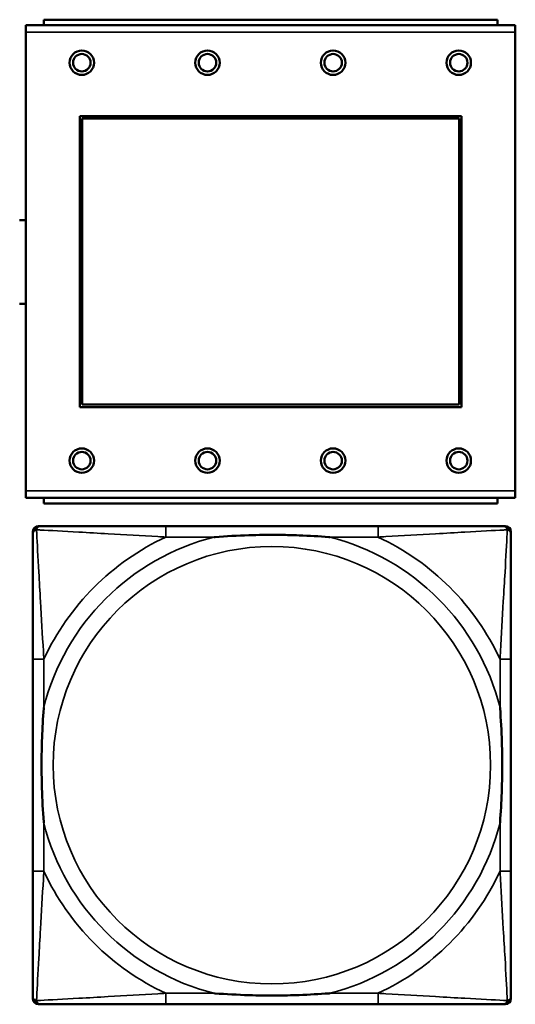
# Model space of a CAD drawing. Header units: inches. Extents: x 1.9 to 64.4, y 1.6 to 69.2.
# Tile 58 of 256: x 27.4 to 28.1, y 45.2 to 46.6. Entities that reach past the tile are written whole.
import ezdxf

# ---------------------------------------------------------------- set-up
doc = ezdxf.new("R2010")
doc.units = ezdxf.units.IN
doc.header["$MEASUREMENT"] = 0
doc.layers.add('Visible (ANSI)', color=7, linetype='Continuous', lineweight=50)
doc.layers.add('Visible Narrow (ANSI)', color=7, linetype='Continuous', lineweight=35)

msp = doc.modelspace()

# ---------------------------------------------------------------- linework, layer by layer
at = {"layer": 'Visible (ANSI)'}
for p, q in [((28.0829, 46.5614), (27.4329, 46.5614)), ((27.4329, 46.5534), (27.4329, 46.5614)), ((28.0829, 46.5614), (28.0829, 46.5534)), ((28.1084, 46.5534), (27.4074, 46.5534)), ((27.4074, 46.5434), (27.4074, 46.5534)), ((28.1084, 46.5534), (28.1084, 46.5434)), ((27.4074, 46.5434), (27.4074, 45.8864)), ((28.1084, 45.8864), (28.1084, 46.5434)), ((27.4844, 46.0064), (27.4844, 46.4234)), ((27.4844, 46.4234), (28.0314, 46.4234)), ((27.488, 46.4198), (28.0278, 46.4198)), ((27.488, 46.01), (27.488, 46.4198)), ((28.0278, 46.4198), (28.0278, 46.01)), ((28.0314, 46.4234), (28.0314, 46.0064)), ((28.0278, 46.01), (27.488, 46.01)), ((28.0314, 46.0064), (27.4844, 46.0064)), ((27.4074, 45.8764), (27.4074, 45.8864)), ((28.1084, 45.8864), (28.1084, 45.8764)), ((27.4074, 45.8764), (28.1084, 45.8764)), ((27.4329, 45.8764), (27.4329, 45.8684)), ((28.0829, 45.8684), (27.4329, 45.8684)), ((28.0829, 45.8684), (28.0829, 45.8764)), ((27.4172, 45.1589), (27.4172, 45.8281)), ((27.4251, 45.836), (27.429, 45.836)), ((27.9117, 45.836), (27.6077, 45.836)), ((28.0904, 45.836), (28.0943, 45.836)), ((28.1022, 45.8281), (28.1022, 45.8242)), ((27.4172, 45.6455), (27.4172, 45.3415)), ((28.1022, 45.3415), (28.1022, 45.6455)), ((28.1022, 45.1628), (28.1022, 45.1589)), ((28.0943, 45.151), (27.4251, 45.151)), ((27.6077, 45.151), (27.9117, 45.151))]:
    msp.add_line(p, q, dxfattribs=at)
for centre, radius in [((27.4874, 46.4998), 0.0175), ((27.6674, 46.4998), 0.0175), ((27.8474, 46.4998), 0.0175), ((28.0274, 46.4998), 0.0175), ((27.4874, 46.4998), 0.0125), ((27.6674, 46.4998), 0.0125), ((27.8474, 46.4998), 0.0125), ((28.0274, 46.4998), 0.0125), ((27.4874, 45.9298), 0.0175), ((27.4874, 45.9298), 0.0125), ((27.6674, 45.9298), 0.0175), ((27.6674, 45.9298), 0.0125), ((27.8474, 45.9298), 0.0175), ((27.8474, 45.9298), 0.0125), ((28.0274, 45.9298), 0.0175), ((28.0274, 45.9298), 0.0125)]:
    msp.add_circle(centre, radius, dxfattribs=at)
for centre, radius, start, end in [((27.4031, 46.2144), 0.06, 85.9286, 94.5311), ((27.4031, 46.2144), 0.06, 265.4689, 274.0714), ((27.4251, 45.8281), 0.00787, 90, 180), ((27.429, 45.8242), 0.0118, 90, 180), ((28.0904, 45.8242), 0.0118, 0, 90), ((28.0943, 45.8281), 0.00787, 0, 90), ((27.429, 45.1628), 0.0118, 180, 270), ((28.0904, 45.1628), 0.0118, 270, 360), ((27.4251, 45.1589), 0.00787, 180, 270), ((28.0943, 45.1589), 0.00787, 270, 0)]:
    msp.add_arc(centre, radius, start, end, dxfattribs=at)
for points, knots in [([(27.6077, 45.836), (27.6042, 45.836), (27.6006, 45.836), (27.597, 45.836), (27.5638, 45.836), (27.5301, 45.836), (27.4992, 45.836), (27.4723, 45.836), (27.4467, 45.836), (27.4333, 45.836), (27.4317, 45.836), (27.4302, 45.836), (27.429, 45.836)], [0, 0, 0, 0, 0.0272471, 0.0272471, 0.0272471, 0.2790553, 0.2790553, 0.2790553, 0.4988354, 0.4988354, 0.4988354, 0.5252205, 0.5252205, 0.5252205, 0.5252205]), ([(28.0904, 45.836), (28.0755, 45.836), (28.0339, 45.836), (27.9933, 45.836), (27.9667, 45.836), (27.9389, 45.836), (27.9117, 45.836)], [-0.5252205, -0.5252205, -0.5252205, -0.5252205, -0.20743, -0.20743, -0.20743, 0, 0, 0, 0]), ([(27.4172, 45.8242), (27.4172, 45.8093), (27.4172, 45.7677), (27.4172, 45.7271), (27.4172, 45.7005), (27.4172, 45.6727), (27.4172, 45.6455)], [-0.5252205, -0.5252205, -0.5252205, -0.5252205, -0.20743, -0.20743, -0.20743, 0, 0, 0, 0]), ([(27.677, 45.8203), (27.6774, 45.8203), (27.6778, 45.8203), (27.6943, 45.8216), (27.7104, 45.8224), (27.7334, 45.8231), (27.7401, 45.8233), (27.7492, 45.8234), (27.7517, 45.8234), (27.7558, 45.8234), (27.7574, 45.8234), (27.7605, 45.8234), (27.762, 45.8234), (27.7656, 45.8234), (27.7677, 45.8234), (27.7738, 45.8234), (27.778, 45.8233), (27.7877, 45.8231), (27.7933, 45.8229), (27.8131, 45.8222), (27.8271, 45.8214), (27.8416, 45.8203), (27.842, 45.8203), (27.8425, 45.8203)], [-0.416114, -0.416114, -0.416114, -0.416114, -0.4127691, -0.4127691, -0.2896446, -0.2896446, -0.2388934, -0.2388934, -0.2201881, -0.2201881, -0.2080204, -0.2080204, -0.196499, -0.196499, -0.1809939, -0.1809939, -0.149741, -0.149741, -0.1073162, -0.1073162, 0, 0, 0.0033356, 0.0033356, 0.0033356, 0.0033356]), ([(28.1022, 45.6455), (28.1022, 45.649), (28.1022, 45.6526), (28.1022, 45.6562), (28.1022, 45.6894), (28.1022, 45.7231), (28.1022, 45.754), (28.1022, 45.7809), (28.1022, 45.8065), (28.1022, 45.8199), (28.1022, 45.8215), (28.1022, 45.823), (28.1022, 45.8242)], [0, 0, 0, 0, 0.0272471, 0.0272471, 0.0272471, 0.2790553, 0.2790553, 0.2790553, 0.4988354, 0.4988354, 0.4988354, 0.5252205, 0.5252205, 0.5252205, 0.5252205]), ([(27.4329, 45.4108), (27.4329, 45.4112), (27.4329, 45.4116), (27.4316, 45.4281), (27.4308, 45.4442), (27.4301, 45.4671), (27.4299, 45.4738), (27.4298, 45.483), (27.4298, 45.4855), (27.4298, 45.4896), (27.4298, 45.4912), (27.4298, 45.4943), (27.4298, 45.4958), (27.4298, 45.4994), (27.4298, 45.5015), (27.4298, 45.5076), (27.4299, 45.5118), (27.4301, 45.5215), (27.4303, 45.5271), (27.431, 45.5469), (27.4318, 45.5609), (27.4329, 45.5754), (27.4329, 45.5758), (27.4329, 45.5762)], [-0.416114, -0.416114, -0.416114, -0.416114, -0.4127691, -0.4127691, -0.2896446, -0.2896446, -0.2388934, -0.2388934, -0.2201881, -0.2201881, -0.2080204, -0.2080204, -0.196499, -0.196499, -0.1809939, -0.1809939, -0.149741, -0.149741, -0.1073162, -0.1073162, 0, 0, 0.0033356, 0.0033356, 0.0033356, 0.0033356]), ([(28.0865, 45.5762), (28.0865, 45.5758), (28.0865, 45.5754), (28.0878, 45.5589), (28.0886, 45.5428), (28.0894, 45.5199), (28.0895, 45.5132), (28.0896, 45.504), (28.0896, 45.5015), (28.0896, 45.4974), (28.0897, 45.4958), (28.0897, 45.4927), (28.0897, 45.4912), (28.0896, 45.4876), (28.0896, 45.4856), (28.0896, 45.4794), (28.0895, 45.4752), (28.0893, 45.4655), (28.0891, 45.4599), (28.0884, 45.4402), (28.0876, 45.4261), (28.0865, 45.4116), (28.0865, 45.4112), (28.0865, 45.4108)], [-0.416114, -0.416114, -0.416114, -0.416114, -0.4127691, -0.4127691, -0.2896446, -0.2896446, -0.2388934, -0.2388934, -0.2201881, -0.2201881, -0.2080204, -0.2080204, -0.196499, -0.196499, -0.1809939, -0.1809939, -0.149741, -0.149741, -0.1073162, -0.1073162, 0, 0, 0.0033356, 0.0033356, 0.0033356, 0.0033356]), ([(27.4172, 45.3415), (27.4172, 45.3143), (27.4172, 45.2865), (27.4172, 45.2599), (27.4172, 45.2193), (27.4172, 45.1777), (27.4172, 45.1628)], [3.9382945, 3.9382945, 3.9382945, 3.9382945, 4.1457245, 4.1457245, 4.1457245, 4.463515, 4.463515, 4.463515, 4.463515]), ([(28.1022, 45.1628), (28.1022, 45.1777), (28.1022, 45.2193), (28.1022, 45.2599), (28.1022, 45.2865), (28.1022, 45.3143), (28.1022, 45.3415)], [-0.5252205, -0.5252205, -0.5252205, -0.5252205, -0.20743, -0.20743, -0.20743, 0, 0, 0, 0]), ([(27.8425, 45.1667), (27.842, 45.1667), (27.8416, 45.1667), (27.8271, 45.1656), (27.8131, 45.1648), (27.7933, 45.1641), (27.7877, 45.1639), (27.778, 45.1637), (27.7738, 45.1636), (27.7677, 45.1636), (27.7656, 45.1636), (27.762, 45.1636), (27.7605, 45.1636), (27.7574, 45.1636), (27.7558, 45.1636), (27.7517, 45.1636), (27.7492, 45.1636), (27.7401, 45.1637), (27.7334, 45.1639), (27.7104, 45.1646), (27.6943, 45.1654), (27.6778, 45.1667), (27.6774, 45.1667), (27.677, 45.1667)], [-0.4149464, -0.4149464, -0.4149464, -0.4149464, -0.41162, -0.41162, -0.3046026, -0.3046026, -0.2622958, -0.2622958, -0.23113, -0.23113, -0.215668, -0.215668, -0.2041787, -0.2041787, -0.1920448, -0.1920448, -0.1733916, -0.1733916, -0.1227817, -0.1227817, 0, 0, 0.0033356, 0.0033356, 0.0033356, 0.0033356]), ([(27.429, 45.151), (27.4439, 45.151), (27.4855, 45.151), (27.5261, 45.151), (27.5527, 45.151), (27.5805, 45.151), (27.6077, 45.151)], [-0.5252205, -0.5252205, -0.5252205, -0.5252205, -0.20743, -0.20743, -0.20743, 0, 0, 0, 0]), ([(27.9117, 45.151), (27.9389, 45.151), (27.9667, 45.151), (27.9933, 45.151), (28.0339, 45.151), (28.0755, 45.151), (28.0904, 45.151)], [3.9382945, 3.9382945, 3.9382945, 3.9382945, 4.1457245, 4.1457245, 4.1457245, 4.463515, 4.463515, 4.463515, 4.463515])]:
    msp.add_open_spline(points, degree=3, knots=knots, dxfattribs=at)
at = {"layer": 'Visible Narrow (ANSI)'}
for p, q in [((27.4074, 46.5434), (28.1084, 46.5434)), ((28.1084, 45.8864), (27.4074, 45.8864)), ((27.6077, 45.836), (27.6077, 45.8203)), ((27.9117, 45.836), (27.9117, 45.8203)), ((27.6077, 45.8203), (27.677, 45.8203)), ((27.8425, 45.8203), (27.9117, 45.8203)), ((27.4329, 45.6455), (27.4172, 45.6455)), ((27.4329, 45.5762), (27.4329, 45.6455)), ((28.1022, 45.6455), (28.0865, 45.6455)), ((28.0865, 45.6455), (28.0865, 45.5762)), ((27.4329, 45.3415), (27.4329, 45.4108)), ((28.0865, 45.4108), (28.0865, 45.3415)), ((27.4329, 45.3415), (27.4172, 45.3415)), ((28.1022, 45.3415), (28.0865, 45.3415)), ((27.6077, 45.1667), (27.6077, 45.151)), ((27.677, 45.1667), (27.6077, 45.1667)), ((27.9117, 45.1667), (27.8425, 45.1667)), ((27.9117, 45.1667), (27.9117, 45.151))]:
    msp.add_line(p, q, dxfattribs=at)
msp.add_circle((27.7597, 45.4935), 0.3133, dxfattribs=at)
for radius, start, end in [(0.3371, 104.2103, 165.7897), (0.3604, 114.9407, 155.0593), (0.3371, 14.2103, 75.7897), (0.3604, 24.9407, 65.0593), (0.3371, 194.2103, 255.7897), (0.3371, 284.2103, 345.7897), (0.3604, 204.9407, 245.0593), (0.3604, 294.9407, 335.0593)]:
    msp.add_arc((27.7597, 45.4935), radius, start, end, dxfattribs=at)
for points, knots in [([(27.4172, 45.8242), (27.4172, 45.8248), (27.4173, 45.8254), (27.4175, 45.8264), (27.4177, 45.8268), (27.418, 45.8275), (27.4181, 45.8277), (27.4184, 45.8281), (27.4185, 45.8282), (27.4188, 45.8286), (27.4191, 45.8289), (27.4198, 45.8295), (27.4203, 45.8298), (27.4214, 45.8303), (27.4219, 45.8306), (27.4225, 45.8307)], [-0.02627331, -0.02627331, -0.02627331, -0.02627331, -0.02158775, -0.02158775, -0.01736415, -0.01736415, -0.0147244, -0.0147244, -0.01307456, -0.01307456, -0.00977487, -0.00977487, -0.00449537, -0.00449537, 0.00012419, 0.00012419, 0.00012419, 0.00012419]), ([(27.4225, 45.8307), (27.4227, 45.8313), (27.4229, 45.8319), (27.4234, 45.8329), (27.4237, 45.8334), (27.4243, 45.8341), (27.4246, 45.8344), (27.425, 45.8347), (27.4251, 45.8348), (27.4255, 45.8351), (27.4258, 45.8352), (27.4264, 45.8355), (27.4268, 45.8357), (27.4278, 45.8359), (27.4284, 45.836), (27.429, 45.836)], [-0.00012419, -0.00012419, -0.00012419, -0.00012419, 0.00449537, 0.00449537, 0.00977487, 0.00977487, 0.01307456, 0.01307456, 0.0147244, 0.0147244, 0.01736415, 0.01736415, 0.02158775, 0.02158775, 0.02627331, 0.02627331, 0.02627331, 0.02627331]), ([(27.4329, 45.6455), (27.4327, 45.6492), (27.4325, 45.653), (27.431, 45.6803), (27.4296, 45.7045), (27.4274, 45.7424), (27.4266, 45.7564), (27.4246, 45.7916), (27.4235, 45.8118), (27.4227, 45.8272), (27.4226, 45.829), (27.4225, 45.8307)], [0, 0, 0, 0, 0.0278591, 0.0278591, 0.201273, 0.201273, 0.3066357, 0.3066357, 0.475216, 0.475216, 0.5007189, 0.5007189, 0.5007189, 0.5007189]), ([(27.4225, 45.8307), (27.4242, 45.8306), (27.426, 45.8305), (27.4414, 45.8297), (27.4616, 45.8287), (27.4968, 45.8267), (27.5108, 45.8258), (27.5487, 45.8236), (27.5729, 45.8222), (27.6002, 45.8207), (27.604, 45.8205), (27.6077, 45.8203)], [-0.5007189, -0.5007189, -0.5007189, -0.5007189, -0.475216, -0.475216, -0.3066357, -0.3066357, -0.201273, -0.201273, -0.0278591, -0.0278591, 0, 0, 0, 0]), ([(27.9117, 45.8203), (27.9154, 45.8205), (27.9192, 45.8207), (27.9465, 45.8222), (27.9707, 45.8236), (28.0086, 45.8258), (28.0226, 45.8267), (28.0579, 45.8287), (28.078, 45.8297), (28.0934, 45.8305), (28.0952, 45.8306), (28.0969, 45.8307)], [0, 0, 0, 0, 0.0278591, 0.0278591, 0.201273, 0.201273, 0.3066357, 0.3066357, 0.475216, 0.475216, 0.5007189, 0.5007189, 0.5007189, 0.5007189]), ([(28.0969, 45.8307), (28.0969, 45.829), (28.0968, 45.8272), (28.0959, 45.8118), (28.0949, 45.7916), (28.0929, 45.7564), (28.092, 45.7424), (28.0898, 45.7045), (28.0884, 45.6803), (28.0869, 45.653), (28.0867, 45.6492), (28.0865, 45.6455)], [-0.5007189, -0.5007189, -0.5007189, -0.5007189, -0.475216, -0.475216, -0.3066357, -0.3066357, -0.201273, -0.201273, -0.0278591, -0.0278591, 0, 0, 0, 0]), ([(28.0904, 45.836), (28.091, 45.836), (28.0916, 45.8359), (28.0926, 45.8357), (28.093, 45.8355), (28.0937, 45.8352), (28.0939, 45.8351), (28.0943, 45.8348), (28.0944, 45.8347), (28.0948, 45.8344), (28.0951, 45.8341), (28.0957, 45.8334), (28.096, 45.8329), (28.0965, 45.8319), (28.0968, 45.8313), (28.0969, 45.8307)], [-0.02627331, -0.02627331, -0.02627331, -0.02627331, -0.02158775, -0.02158775, -0.01736415, -0.01736415, -0.0147244, -0.0147244, -0.01307456, -0.01307456, -0.00977487, -0.00977487, -0.00449537, -0.00449537, 0.00012419, 0.00012419, 0.00012419, 0.00012419]), ([(28.0969, 45.8307), (28.0975, 45.8306), (28.0981, 45.8303), (28.0991, 45.8298), (28.0996, 45.8295), (28.1003, 45.8289), (28.1006, 45.8286), (28.1009, 45.8282), (28.101, 45.8281), (28.1013, 45.8277), (28.1014, 45.8275), (28.1017, 45.8268), (28.1019, 45.8264), (28.1022, 45.8254), (28.1022, 45.8248), (28.1022, 45.8242)], [-0.00012419, -0.00012419, -0.00012419, -0.00012419, 0.00449537, 0.00449537, 0.00977487, 0.00977487, 0.01307456, 0.01307456, 0.0147244, 0.0147244, 0.01736415, 0.01736415, 0.02158775, 0.02158775, 0.02627331, 0.02627331, 0.02627331, 0.02627331]), ([(27.4225, 45.1563), (27.4226, 45.158), (27.4227, 45.1598), (27.4235, 45.1752), (27.4246, 45.1954), (27.4266, 45.2306), (27.4274, 45.2446), (27.4296, 45.2825), (27.431, 45.3067), (27.4325, 45.334), (27.4327, 45.3378), (27.4329, 45.3415)], [-4.4390134, -4.4390134, -4.4390134, -4.4390134, -4.4135105, -4.4135105, -4.2449302, -4.2449302, -4.1395675, -4.1395675, -3.9661536, -3.9661536, -3.9382945, -3.9382945, -3.9382945, -3.9382945]), ([(28.0865, 45.3415), (28.0867, 45.3378), (28.0869, 45.334), (28.0884, 45.3067), (28.0898, 45.2825), (28.092, 45.2446), (28.0929, 45.2306), (28.0949, 45.1954), (28.0959, 45.1752), (28.0968, 45.1598), (28.0969, 45.158), (28.0969, 45.1563)], [0, 0, 0, 0, 0.0278591, 0.0278591, 0.201273, 0.201273, 0.3066357, 0.3066357, 0.475216, 0.475216, 0.5007189, 0.5007189, 0.5007189, 0.5007189]), ([(27.4225, 45.1563), (27.4219, 45.1564), (27.4214, 45.1567), (27.4203, 45.1572), (27.4198, 45.1575), (27.4191, 45.1581), (27.4188, 45.1584), (27.4185, 45.1588), (27.4184, 45.1589), (27.4181, 45.1593), (27.418, 45.1595), (27.4177, 45.1602), (27.4175, 45.1606), (27.4173, 45.1616), (27.4172, 45.1622), (27.4172, 45.1628)], [-0.00012419, -0.00012419, -0.00012419, -0.00012419, 0.00449537, 0.00449537, 0.00977487, 0.00977487, 0.01307456, 0.01307456, 0.0147244, 0.0147244, 0.01736415, 0.01736415, 0.02158775, 0.02158775, 0.02627331, 0.02627331, 0.02627331, 0.02627331]), ([(27.6077, 45.1667), (27.604, 45.1665), (27.6002, 45.1663), (27.5729, 45.1648), (27.5487, 45.1634), (27.5108, 45.1612), (27.4968, 45.1603), (27.4616, 45.1584), (27.4414, 45.1573), (27.426, 45.1565), (27.4242, 45.1564), (27.4225, 45.1563)], [0, 0, 0, 0, 0.0278591, 0.0278591, 0.201273, 0.201273, 0.3066357, 0.3066357, 0.475216, 0.475216, 0.5007189, 0.5007189, 0.5007189, 0.5007189]), ([(28.0969, 45.1563), (28.0952, 45.1564), (28.0934, 45.1565), (28.078, 45.1573), (28.0579, 45.1584), (28.0226, 45.1603), (28.0086, 45.1612), (27.9707, 45.1634), (27.9465, 45.1648), (27.9192, 45.1663), (27.9154, 45.1665), (27.9117, 45.1667)], [-4.4390134, -4.4390134, -4.4390134, -4.4390134, -4.4135105, -4.4135105, -4.2449302, -4.2449302, -4.1395675, -4.1395675, -3.9661536, -3.9661536, -3.9382945, -3.9382945, -3.9382945, -3.9382945]), ([(28.1022, 45.1628), (28.1022, 45.1622), (28.1022, 45.1616), (28.1019, 45.1606), (28.1017, 45.1602), (28.1014, 45.1595), (28.1013, 45.1593), (28.101, 45.1589), (28.1009, 45.1588), (28.1006, 45.1584), (28.1003, 45.1581), (28.0996, 45.1575), (28.0991, 45.1572), (28.0981, 45.1567), (28.0975, 45.1564), (28.0969, 45.1563)], [-0.02627331, -0.02627331, -0.02627331, -0.02627331, -0.02158775, -0.02158775, -0.01736415, -0.01736415, -0.0147244, -0.0147244, -0.01307456, -0.01307456, -0.00977487, -0.00977487, -0.00449537, -0.00449537, 0.00012419, 0.00012419, 0.00012419, 0.00012419]), ([(27.429, 45.151), (27.4284, 45.151), (27.4278, 45.1511), (27.4268, 45.1513), (27.4264, 45.1515), (27.4258, 45.1518), (27.4255, 45.1519), (27.4251, 45.1522), (27.425, 45.1523), (27.4246, 45.1526), (27.4243, 45.1529), (27.4237, 45.1536), (27.4234, 45.1541), (27.4229, 45.1551), (27.4227, 45.1557), (27.4225, 45.1563)], [-0.02627331, -0.02627331, -0.02627331, -0.02627331, -0.02158775, -0.02158775, -0.01736415, -0.01736415, -0.0147244, -0.0147244, -0.01307456, -0.01307456, -0.00977487, -0.00977487, -0.00449537, -0.00449537, 0.00012419, 0.00012419, 0.00012419, 0.00012419]), ([(28.0969, 45.1563), (28.0968, 45.1557), (28.0965, 45.1551), (28.096, 45.1541), (28.0957, 45.1536), (28.0951, 45.1529), (28.0948, 45.1526), (28.0944, 45.1523), (28.0943, 45.1522), (28.0939, 45.1519), (28.0937, 45.1518), (28.093, 45.1515), (28.0926, 45.1513), (28.0916, 45.1511), (28.091, 45.151), (28.0904, 45.151)], [-0.00012419, -0.00012419, -0.00012419, -0.00012419, 0.00449537, 0.00449537, 0.00977487, 0.00977487, 0.01307456, 0.01307456, 0.0147244, 0.0147244, 0.01736415, 0.01736415, 0.02158775, 0.02158775, 0.02627331, 0.02627331, 0.02627331, 0.02627331])]:
    msp.add_open_spline(points, degree=3, knots=knots, dxfattribs=at)

doc.saveas('drawing.dxf')
